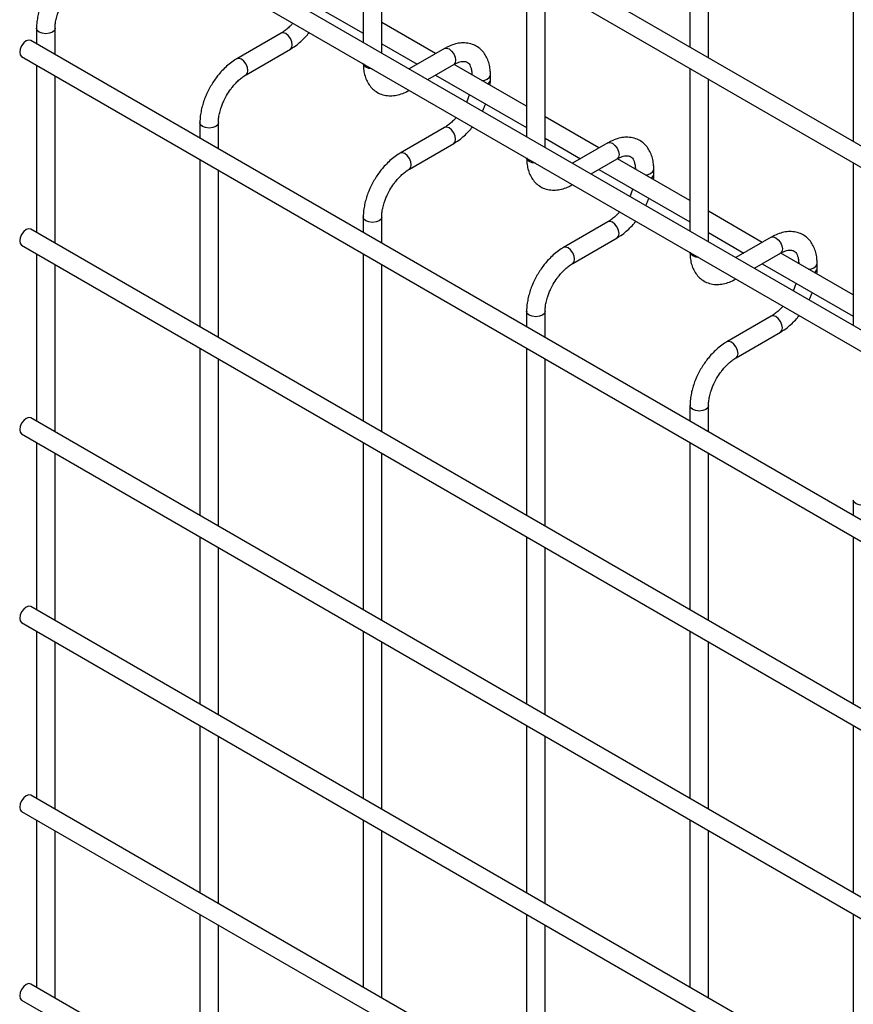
# Model space of a CAD drawing. Header units: inches. Extents: x 0.2 to 10.8, y 0.2 to 8.2.
# Tile 51 of 56: x 7.787 to 8.088, y 7.501 to 7.857. Entities that reach past the tile are written whole.
import ezdxf

# ---------------------------------------------------------------- set-up
doc = ezdxf.new("R2010")
doc.units = ezdxf.units.IN
doc.header["$MEASUREMENT"] = 0

msp = doc.modelspace()

# ---------------------------------------------------------------- linework, layer by layer
for p, q in [((10.55818905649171, 6.386618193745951), (7.791339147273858, 7.983886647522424)), ((7.788006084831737, 7.978112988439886), (10.55485599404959, 6.380844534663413)), ((7.788006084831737, 7.911769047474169), (10.55485599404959, 6.314500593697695)), ((7.911261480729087, 7.906959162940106), (7.911261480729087, 7.848313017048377)), ((8.029112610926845, 7.908671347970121), (8.029112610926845, 7.846622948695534)), ((7.917928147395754, 7.844464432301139), (7.917928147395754, 7.903110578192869)), ((8.035779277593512, 7.842774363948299), (8.035779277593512, 7.904822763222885)), ((10.48625378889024, 6.361801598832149), (7.858847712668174, 7.878570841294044)), ((8.088038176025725, 7.874654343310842), (8.088038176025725, 7.812605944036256)), ((7.970187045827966, 7.872942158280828), (7.970187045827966, 7.814296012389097)), ((7.878435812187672, 7.870573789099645), (7.911261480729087, 7.851623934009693)), ((7.976853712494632, 7.810447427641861), (7.976853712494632, 7.86909357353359)), ((7.79341035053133, 7.853381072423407), (7.79341035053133, 7.84781118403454)), ((7.800077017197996, 7.843962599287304), (7.800077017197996, 7.853381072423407)), ((7.937361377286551, 7.844254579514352), (7.917928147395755, 7.855473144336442)), ((7.881638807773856, 7.851643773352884), (7.865640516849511, 7.842408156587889)), ((10.55818905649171, 6.251738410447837), (7.791339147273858, 7.849006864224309)), ((7.917928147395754, 7.847775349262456), (7.930694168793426, 7.840405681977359)), ((7.940564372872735, 7.846103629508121), (7.927826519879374, 7.8387502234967)), ((7.788006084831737, 7.843233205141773), (10.55485599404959, 6.245964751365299)), ((7.86897357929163, 7.836634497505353), (7.884971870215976, 7.845870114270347)), ((7.793410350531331, 7.840113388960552), (7.79341035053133, 7.779766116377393)), ((7.934493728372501, 7.834901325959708), (7.943897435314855, 7.840329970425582)), ((7.970187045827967, 7.825304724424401), (7.944045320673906, 7.840396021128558)), ((7.800077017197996, 7.775917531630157), (7.800077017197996, 7.836264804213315)), ((7.937361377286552, 7.836556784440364), (7.970187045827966, 7.817606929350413)), ((7.957143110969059, 7.834795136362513), (7.957143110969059, 7.83653028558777)), ((8.029112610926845, 7.838925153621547), (8.029112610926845, 7.780279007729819)), ((8.035779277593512, 7.776430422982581), (8.035779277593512, 7.83507656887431)), ((7.996286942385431, 7.810237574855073), (7.976853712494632, 7.821456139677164)), ((7.852335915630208, 7.819364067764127), (7.852335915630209, 7.813794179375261)), ((7.859002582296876, 7.809945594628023), (7.859002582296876, 7.819364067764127)), ((7.940564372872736, 7.817626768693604), (7.92456608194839, 7.808391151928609)), ((7.927899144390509, 7.802617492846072), (7.943897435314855, 7.811853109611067)), ((7.976853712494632, 7.813758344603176), (7.989619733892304, 7.806388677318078)), ((7.999489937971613, 7.812086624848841), (7.986752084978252, 7.804733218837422)), ((7.852335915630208, 7.806096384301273), (7.852335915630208, 7.745749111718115)), ((7.993419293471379, 7.800884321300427), (8.002823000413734, 7.806312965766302)), ((8.029112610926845, 7.791287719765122), (8.002970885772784, 7.806379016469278)), ((8.088038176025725, 7.804908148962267), (8.088038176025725, 7.746262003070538)), ((7.859002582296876, 7.741900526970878), (7.859002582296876, 7.802247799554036)), ((7.996286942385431, 7.802539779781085), (8.029112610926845, 7.783589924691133)), ((8.016068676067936, 7.800778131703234), (8.016068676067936, 7.802513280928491)), ((8.05521250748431, 7.776220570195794), (8.035779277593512, 7.787439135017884)), ((7.911261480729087, 7.785347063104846), (7.911261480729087, 7.779777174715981)), ((7.917928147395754, 7.775928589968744), (7.917928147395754, 7.785347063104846)), ((7.999489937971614, 7.783609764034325), (7.983491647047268, 7.77437414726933)), ((10.55818905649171, 6.183693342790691), (7.791339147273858, 7.780961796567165)), ((8.035779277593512, 7.779741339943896), (8.048545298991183, 7.772371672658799)), ((7.788006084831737, 7.775188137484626), (10.55485599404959, 6.177919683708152)), ((7.986824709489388, 7.768600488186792), (8.002823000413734, 7.777836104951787)), ((8.058415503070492, 7.77806962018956), (8.045677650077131, 7.770716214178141)), ((7.79341035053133, 7.772068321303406), (7.79341035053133, 7.711721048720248)), ((7.911261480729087, 7.772079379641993), (7.911261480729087, 7.711732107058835)), ((8.052344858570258, 7.766867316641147), (8.061748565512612, 7.772295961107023)), ((8.088038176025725, 7.757270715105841), (8.061896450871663, 7.772362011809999)), ((7.800077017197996, 7.707872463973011), (7.800077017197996, 7.768219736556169)), ((7.917928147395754, 7.707883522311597), (7.917928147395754, 7.768230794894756)), ((8.05521250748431, 7.768522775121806), (8.088038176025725, 7.749572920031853)), ((8.074994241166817, 7.766761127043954), (8.074994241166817, 7.768496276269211)), ((7.970187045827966, 7.751330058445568), (7.970187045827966, 7.745760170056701)), ((7.976853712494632, 7.741911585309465), (7.976853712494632, 7.751330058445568)), ((8.058415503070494, 7.749592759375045), (8.042417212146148, 7.74035714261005)), ((8.045750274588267, 7.734583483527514), (8.061748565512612, 7.743819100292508)), ((7.852335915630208, 7.738051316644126), (7.852335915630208, 7.677704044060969)), ((7.970187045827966, 7.738062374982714), (7.970187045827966, 7.677715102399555)), ((7.859002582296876, 7.673855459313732), (7.859002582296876, 7.734202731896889)), ((7.976853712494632, 7.673866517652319), (7.976853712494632, 7.734213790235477)), ((8.029112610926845, 7.717313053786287), (8.029112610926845, 7.711743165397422)), ((8.035779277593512, 7.707894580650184), (8.035779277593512, 7.717313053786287)), ((10.55818905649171, 6.115648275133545), (7.791339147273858, 7.712916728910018)), ((7.788006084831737, 7.707143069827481), (10.55485599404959, 6.109874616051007)), ((7.79341035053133, 7.70402325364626), (7.79341035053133, 7.643675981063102)), ((7.911261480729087, 7.704034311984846), (7.911261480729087, 7.643687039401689)), ((8.029112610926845, 7.704045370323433), (8.029112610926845, 7.643698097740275)), ((7.800077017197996, 7.639827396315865), (7.800077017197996, 7.700174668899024)), ((7.917928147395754, 7.639838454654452), (7.917928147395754, 7.70018572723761)), ((8.035779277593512, 7.639849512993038), (8.035779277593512, 7.700196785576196)), ((8.088038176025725, 7.683296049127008), (8.088038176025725, 7.677726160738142)), ((7.852335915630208, 7.670006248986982), (7.852335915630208, 7.609658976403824)), ((7.970187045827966, 7.670017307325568), (7.970187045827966, 7.609670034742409)), ((8.088038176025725, 7.670028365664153), (8.088038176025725, 7.609681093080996)), ((7.859002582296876, 7.605810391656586), (7.859002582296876, 7.666157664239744)), ((7.976853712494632, 7.605821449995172), (7.976853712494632, 7.66616872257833)), ((10.55818905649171, 6.0476032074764), (7.791339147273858, 7.644871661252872)), ((7.788006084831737, 7.639098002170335), (10.55485599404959, 6.041829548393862)), ((7.79341035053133, 7.635978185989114), (7.79341035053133, 7.575630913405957)), ((7.911261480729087, 7.635989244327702), (7.911261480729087, 7.575641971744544)), ((8.029112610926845, 7.636000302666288), (8.029112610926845, 7.57565303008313)), ((7.800077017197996, 7.57178232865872), (7.800077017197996, 7.632129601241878)), ((7.917928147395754, 7.571793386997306), (7.917928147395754, 7.632140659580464)), ((8.035779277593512, 7.571804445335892), (8.035779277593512, 7.63215171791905)), ((7.852335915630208, 7.601961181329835), (7.852335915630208, 7.541613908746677)), ((7.970187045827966, 7.601972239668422), (7.970187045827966, 7.541624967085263)), ((8.088038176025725, 7.601983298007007), (8.088038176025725, 7.54163602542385)), ((7.859002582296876, 7.53776532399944), (7.859002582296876, 7.598112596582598)), ((7.976853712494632, 7.537776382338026), (7.976853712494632, 7.598123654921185)), ((10.55818905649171, 5.979558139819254), (7.791339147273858, 7.576826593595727)), ((7.788006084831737, 7.571052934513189), (10.55485599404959, 5.973784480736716)), ((7.79341035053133, 7.567933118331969), (7.793410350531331, 7.507585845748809)), ((7.911261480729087, 7.567944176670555), (7.911261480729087, 7.507596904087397)), ((8.029112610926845, 7.567955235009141), (8.029112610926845, 7.507607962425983)), ((7.800077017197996, 7.503737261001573), (7.800077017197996, 7.564084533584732)), ((7.917928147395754, 7.50374831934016), (7.917928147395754, 7.564095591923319)), ((8.035779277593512, 7.503759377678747), (8.035779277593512, 7.564106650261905)), ((7.852335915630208, 7.53391611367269), (7.852335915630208, 7.473568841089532)), ((7.970187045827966, 7.533927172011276), (7.970187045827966, 7.473579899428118)), ((8.088038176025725, 7.533938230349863), (8.088038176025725, 7.473590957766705)), ((7.859002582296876, 7.469720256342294), (7.859002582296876, 7.530067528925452)), ((7.976853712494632, 7.469731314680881), (7.976853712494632, 7.530078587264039)), ((10.55818905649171, 5.911513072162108), (7.791339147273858, 7.508781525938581)), ((7.788006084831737, 7.503007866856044), (10.55485599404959, 5.90573941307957))]:
    msp.add_line(p, q)
at = {"flags": 128}
for points in [[(7.800076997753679, 7.853387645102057), (7.800077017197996, 7.853381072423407), (7.799823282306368, 7.852644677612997), (7.799100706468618, 7.852020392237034), (7.79801929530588, 7.851603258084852), (7.796743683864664, 7.851456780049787), (7.795468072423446, 7.851603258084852), (7.794386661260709, 7.852020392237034), (7.793664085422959, 7.852644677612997), (7.79341035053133, 7.853381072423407), (7.793410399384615, 7.853391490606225)], [(7.885662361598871, 7.847396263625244), (7.885482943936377, 7.848541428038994), (7.884972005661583, 7.849719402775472), (7.88420733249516, 7.850750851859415), (7.883305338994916, 7.8514787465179), (7.882403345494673, 7.851792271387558), (7.881638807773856, 7.851643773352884)], [(7.791339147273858, 7.849006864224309), (7.790574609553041, 7.849155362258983), (7.789672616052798, 7.848841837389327), (7.788770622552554, 7.848113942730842), (7.788005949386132, 7.847082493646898), (7.787495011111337, 7.845904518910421), (7.787315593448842, 7.844759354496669), (7.787495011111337, 7.843821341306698), (7.788005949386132, 7.843233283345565), (7.788006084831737, 7.843233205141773)], [(7.884971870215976, 7.845870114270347), (7.884972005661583, 7.845870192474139), (7.885482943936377, 7.846458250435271), (7.885662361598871, 7.847396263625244)], [(7.940564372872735, 7.84610362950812), (7.941328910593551, 7.846252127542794), (7.942230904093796, 7.845938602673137)], [(7.86730704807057, 7.842243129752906), (7.866405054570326, 7.842556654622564), (7.865640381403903, 7.842408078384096), (7.865630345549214, 7.842402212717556)], [(7.942230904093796, 7.845938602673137), (7.943132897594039, 7.845210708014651), (7.943897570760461, 7.844179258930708), (7.944408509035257, 7.843001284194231), (7.944587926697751, 7.84185611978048), (7.944408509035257, 7.840918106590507), (7.943897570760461, 7.840330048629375), (7.943897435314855, 7.840329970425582)], [(7.86896745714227, 7.836630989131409), (7.868973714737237, 7.836634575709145), (7.869484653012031, 7.837222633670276), (7.869664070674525, 7.838160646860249), (7.869484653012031, 7.839305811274), (7.868973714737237, 7.840483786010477), (7.868209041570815, 7.841515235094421), (7.86730704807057, 7.842243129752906)], [(7.912237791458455, 7.839341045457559), (7.911515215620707, 7.839965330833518), (7.911265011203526, 7.840613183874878)], [(7.914441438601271, 7.838779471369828), (7.913319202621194, 7.838923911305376), (7.912237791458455, 7.839341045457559)], [(7.859002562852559, 7.819370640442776), (7.859002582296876, 7.819364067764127), (7.858748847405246, 7.818627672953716), (7.858026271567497, 7.818003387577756), (7.856944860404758, 7.817586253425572), (7.855669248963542, 7.817439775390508), (7.854393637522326, 7.817586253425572), (7.853312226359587, 7.818003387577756), (7.852589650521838, 7.818627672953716), (7.852335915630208, 7.819364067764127), (7.852335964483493, 7.819374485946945)], [(7.944587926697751, 7.813379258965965), (7.944408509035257, 7.814524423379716), (7.943897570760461, 7.815702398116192), (7.943132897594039, 7.816733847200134), (7.942230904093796, 7.817461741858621), (7.941328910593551, 7.817775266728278), (7.940564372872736, 7.817626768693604)], [(7.943897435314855, 7.811853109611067), (7.943897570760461, 7.81185318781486), (7.944408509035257, 7.812441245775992), (7.944587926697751, 7.813379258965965)], [(7.999489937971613, 7.812086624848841), (8.00025447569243, 7.812235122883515), (8.001156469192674, 7.811921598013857)], [(8.001156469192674, 7.811921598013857), (8.002058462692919, 7.811193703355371), (8.002823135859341, 7.81016225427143), (8.003334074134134, 7.808984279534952), (8.003513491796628, 7.807839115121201), (8.003334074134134, 7.806901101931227), (8.002823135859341, 7.806313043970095), (8.002823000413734, 7.806312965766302)], [(7.92623261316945, 7.808226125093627), (7.925330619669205, 7.808539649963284), (7.924565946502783, 7.808391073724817), (7.924555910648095, 7.808385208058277)], [(7.927893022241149, 7.802613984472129), (7.927899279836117, 7.802617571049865), (7.928410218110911, 7.803205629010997), (7.928589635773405, 7.80414364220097), (7.928410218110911, 7.805288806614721), (7.927899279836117, 7.806466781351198), (7.927134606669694, 7.80749823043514), (7.92623261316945, 7.808226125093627)], [(7.971163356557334, 7.805324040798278), (7.970440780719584, 7.80594832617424), (7.970190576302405, 7.806596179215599)], [(7.97336700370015, 7.804762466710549), (7.972244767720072, 7.804906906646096), (7.971163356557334, 7.805324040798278)], [(7.917928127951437, 7.785353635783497), (7.917928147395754, 7.785347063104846), (7.917674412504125, 7.784610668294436), (7.916951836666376, 7.783986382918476), (7.915870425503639, 7.783569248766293), (7.914594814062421, 7.783422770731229), (7.913319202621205, 7.783569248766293), (7.912237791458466, 7.783986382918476), (7.911515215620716, 7.784610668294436), (7.911261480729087, 7.785347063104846), (7.911261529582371, 7.785357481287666)], [(8.003513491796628, 7.779362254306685), (8.003334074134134, 7.780507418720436), (8.002823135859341, 7.781685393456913), (8.002058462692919, 7.782716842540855), (8.001156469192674, 7.783444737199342), (8.00025447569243, 7.783758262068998), (7.999489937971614, 7.783609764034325)], [(7.791339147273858, 7.780961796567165), (7.790574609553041, 7.781110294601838), (7.789672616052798, 7.780796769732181), (7.788770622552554, 7.780068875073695), (7.788005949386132, 7.779037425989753), (7.787495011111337, 7.777859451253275), (7.787315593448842, 7.776714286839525), (7.787495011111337, 7.775776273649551), (7.788005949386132, 7.77518821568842), (7.788006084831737, 7.775188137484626)], [(8.002823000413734, 7.777836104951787), (8.002823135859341, 7.777836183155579), (8.003334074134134, 7.778424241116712), (8.003513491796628, 7.779362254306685)], [(8.058415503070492, 7.77806962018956), (8.05918004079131, 7.778218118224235), (8.060082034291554, 7.777904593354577)], [(8.060082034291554, 7.777904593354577), (8.060984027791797, 7.777176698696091), (8.06174870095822, 7.776145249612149), (8.062259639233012, 7.774967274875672), (8.062439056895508, 7.773822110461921), (8.062259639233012, 7.772884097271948), (8.06174870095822, 7.772296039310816), (8.061748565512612, 7.772295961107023)], [(7.985158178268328, 7.774209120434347), (7.984256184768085, 7.774522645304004), (7.983491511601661, 7.774374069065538), (7.983481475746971, 7.774368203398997)], [(7.986818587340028, 7.768596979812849), (7.986824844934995, 7.768600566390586), (7.987335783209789, 7.769188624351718), (7.987515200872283, 7.77012663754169), (7.987335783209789, 7.771271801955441), (7.986824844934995, 7.772449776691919), (7.986060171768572, 7.773481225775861), (7.985158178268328, 7.774209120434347)], [(8.030088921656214, 7.771307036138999), (8.029366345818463, 7.77193132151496), (8.029116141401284, 7.772579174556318)], [(8.03229256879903, 7.770745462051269), (8.031170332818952, 7.770889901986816), (8.030088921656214, 7.771307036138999)], [(7.976853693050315, 7.751336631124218), (7.976853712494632, 7.751330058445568), (7.976599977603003, 7.750593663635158), (7.975877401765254, 7.749969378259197), (7.974795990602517, 7.749552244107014), (7.973520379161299, 7.749405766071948), (7.972244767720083, 7.749552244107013), (7.971163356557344, 7.749969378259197), (7.970440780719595, 7.750593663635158), (7.970187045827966, 7.751330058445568), (7.97018709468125, 7.751340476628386)], [(8.062439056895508, 7.745345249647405), (8.062259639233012, 7.746490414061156), (8.06174870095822, 7.747668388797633), (8.060984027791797, 7.748699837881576), (8.060082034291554, 7.749427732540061), (8.05918004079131, 7.74974125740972), (8.058415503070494, 7.749592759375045)], [(8.061748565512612, 7.743819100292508), (8.06174870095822, 7.743819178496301), (8.062259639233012, 7.744407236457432), (8.062439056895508, 7.745345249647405)], [(8.044083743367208, 7.740192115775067), (8.043181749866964, 7.740505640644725), (8.042417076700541, 7.740357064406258), (8.04240704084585, 7.740351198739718)], [(8.045744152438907, 7.734579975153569), (8.045750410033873, 7.734583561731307), (8.046261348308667, 7.735171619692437), (8.046440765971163, 7.73610963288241), (8.046261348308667, 7.737254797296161), (8.045750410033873, 7.738432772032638), (8.044985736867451, 7.739464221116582), (8.044083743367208, 7.740192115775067)], [(8.035779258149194, 7.717319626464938), (8.035779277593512, 7.717313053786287), (8.035525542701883, 7.716576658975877), (8.034802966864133, 7.715952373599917), (8.033721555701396, 7.715535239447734), (8.032445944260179, 7.71538876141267), (8.031170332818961, 7.715535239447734), (8.030088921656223, 7.715952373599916), (8.029366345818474, 7.716576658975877), (8.029112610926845, 7.717313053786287), (8.029112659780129, 7.717323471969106)], [(7.791339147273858, 7.712916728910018), (7.790574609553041, 7.713065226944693), (7.789672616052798, 7.712751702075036), (7.788770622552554, 7.712023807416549), (7.788005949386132, 7.710992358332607), (7.787495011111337, 7.70981438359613), (7.787315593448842, 7.708669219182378), (7.787495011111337, 7.707731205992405), (7.788005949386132, 7.707143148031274), (7.788006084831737, 7.707143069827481)], [(8.094704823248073, 7.683302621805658), (8.09470484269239, 7.683296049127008), (8.094451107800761, 7.682559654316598), (8.093728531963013, 7.681935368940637), (8.092647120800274, 7.681518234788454), (8.091371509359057, 7.68137175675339), (8.090095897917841, 7.681518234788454), (8.089014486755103, 7.681935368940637), (8.088291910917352, 7.682559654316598), (8.088038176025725, 7.683296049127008), (8.088038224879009, 7.683306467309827)], [(7.791339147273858, 7.644871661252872), (7.790574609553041, 7.645020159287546), (7.789672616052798, 7.644706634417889), (7.788770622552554, 7.643978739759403), (7.788005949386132, 7.642947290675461), (7.787495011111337, 7.641769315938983), (7.787315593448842, 7.640624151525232), (7.787495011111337, 7.63968613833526), (7.788005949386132, 7.639098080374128), (7.788006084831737, 7.639098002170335)], [(7.791339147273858, 7.576826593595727), (7.790574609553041, 7.576975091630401), (7.789672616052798, 7.576661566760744), (7.788770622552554, 7.575933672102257), (7.788005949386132, 7.574902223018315), (7.787495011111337, 7.573724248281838), (7.787315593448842, 7.572579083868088), (7.787495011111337, 7.571641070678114), (7.788005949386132, 7.571053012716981), (7.788006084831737, 7.571052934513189)], [(7.791339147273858, 7.508781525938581), (7.790574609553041, 7.508930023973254), (7.789672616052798, 7.508616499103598), (7.788770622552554, 7.507888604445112), (7.788005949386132, 7.506857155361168), (7.787495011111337, 7.505679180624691), (7.787315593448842, 7.504534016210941), (7.787495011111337, 7.503596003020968), (7.788005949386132, 7.503007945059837), (7.788006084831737, 7.503007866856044)]]:
    msp.add_lwpolyline(points, dxfattribs=at)
for centre, radius, start, end in [((7.954435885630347, 7.837449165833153), 0.002861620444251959, 262.5577159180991, 341.0910916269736), ((7.95530300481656, 7.835084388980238), 0.001864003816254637, 296.5233647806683, 350.8092523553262), ((8.013361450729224, 7.803432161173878), 0.002861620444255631, 262.557715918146, 341.0910916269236), ((8.01422856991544, 7.801067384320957), 0.001864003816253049, 296.5233647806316, 350.8092523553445), ((8.072287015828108, 7.769415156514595), 0.002861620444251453, 262.5577159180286, 341.0910916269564), ((8.07315413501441, 7.76705037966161), 0.001864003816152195, 296.5233647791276, 350.8092523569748)]:
    msp.add_arc(centre, radius, start, end)
for points, knots in [([(7.797264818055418, 7.866516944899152), (7.796753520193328, 7.865571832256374), (7.796033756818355, 7.864241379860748), (7.795179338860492, 7.862207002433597), (7.794552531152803, 7.860460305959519), (7.793978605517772, 7.858385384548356), (7.793589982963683, 7.856251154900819), (7.793399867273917, 7.854560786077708), (7.793430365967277, 7.853628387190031), (7.793438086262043, 7.853392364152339)], [0, 0, 0, 0, 0.2211396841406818, 0.3113023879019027, 0.4598978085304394, 0.6125921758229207, 0.7749994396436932, 0.9430444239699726, 1, 1, 1, 1]), ([(7.800086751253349, 7.853388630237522), (7.80009884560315, 7.853876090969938), (7.800124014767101, 7.85489052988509), (7.800419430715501, 7.856619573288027), (7.80086373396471, 7.85829397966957), (7.801413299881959, 7.859842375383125), (7.802086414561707, 7.861436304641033), (7.802687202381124, 7.862539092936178), (7.803038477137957, 7.863183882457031)], [0, 0, 0, 0, 0.1693229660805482, 0.3523726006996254, 0.5340519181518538, 0.6675763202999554, 0.8056351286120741, 1, 1, 1, 1]), ([(7.885880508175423, 7.8552673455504), (7.885737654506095, 7.855098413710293), (7.885226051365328, 7.854493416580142), (7.88427019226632, 7.853570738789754), (7.883044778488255, 7.852555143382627), (7.882143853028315, 7.851912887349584), (7.881694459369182, 7.851683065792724), (7.881642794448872, 7.851656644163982)], [0, 0, 0, 0, 0.1063778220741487, 0.3809718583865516, 0.6689869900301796, 0.9619448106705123, 1, 1, 1, 1]), ([(7.884966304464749, 7.845911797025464), (7.885269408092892, 7.846076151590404), (7.88625267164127, 7.846609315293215), (7.887805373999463, 7.847802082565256), (7.889547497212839, 7.849374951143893), (7.890843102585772, 7.850750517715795), (7.891526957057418, 7.851612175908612), (7.891742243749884, 7.851883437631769)], [0, 0, 0, 0, 0.1233199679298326, 0.4000480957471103, 0.6572510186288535, 0.8920979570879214, 1, 1, 1, 1]), ([(7.957115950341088, 7.836519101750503), (7.957115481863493, 7.837011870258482), (7.957114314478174, 7.838239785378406), (7.956812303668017, 7.840091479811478), (7.956224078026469, 7.842056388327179), (7.955317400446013, 7.84385539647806), (7.954086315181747, 7.845440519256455), (7.952511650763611, 7.846747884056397), (7.950580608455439, 7.847699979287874), (7.94843227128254, 7.848160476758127), (7.946190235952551, 7.848132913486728), (7.943980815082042, 7.84765905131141), (7.942089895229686, 7.846961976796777), (7.940971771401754, 7.846299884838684), (7.940570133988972, 7.846062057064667)], [0, 0, 0, 0, 0.05559168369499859, 0.1385272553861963, 0.2224467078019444, 0.3069801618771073, 0.3922177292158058, 0.4792619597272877, 0.5705133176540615, 0.6695129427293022, 0.7607255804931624, 0.8540505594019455, 0.9475740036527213, 1, 1, 1, 1]), ([(7.865646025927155, 7.842367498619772), (7.865367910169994, 7.842218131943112), (7.864406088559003, 7.841701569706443), (7.862868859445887, 7.840525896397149), (7.861103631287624, 7.83895287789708), (7.859645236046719, 7.837387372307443), (7.858384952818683, 7.835833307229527), (7.857250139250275, 7.834258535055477), (7.856547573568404, 7.833092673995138), (7.856190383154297, 7.832499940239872)], [0, 0, 0, 0, 0.07605377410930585, 0.263020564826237, 0.4373520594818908, 0.5977862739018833, 0.719603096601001, 0.8574438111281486, 1, 1, 1, 1]), ([(7.911289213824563, 7.840713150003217), (7.911289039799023, 7.840228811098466), (7.911288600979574, 7.839007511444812), (7.911586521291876, 7.837159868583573), (7.912170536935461, 7.835188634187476), (7.913072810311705, 7.833382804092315), (7.914298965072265, 7.831789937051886), (7.915868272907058, 7.830473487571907), (7.917793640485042, 7.829510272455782), (7.919938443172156, 7.829036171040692), (7.922180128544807, 7.829049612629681), (7.924393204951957, 7.82950961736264), (7.926315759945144, 7.830209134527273), (7.927464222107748, 7.830883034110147), (7.927893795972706, 7.831135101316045)], [0, 0, 0, 0, 0.05439947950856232, 0.1371726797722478, 0.2209318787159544, 0.3053076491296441, 0.3903761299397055, 0.477208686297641, 0.5681630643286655, 0.6667502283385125, 0.7577184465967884, 0.8508236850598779, 0.9442016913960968, 1, 1, 1, 1]), ([(7.943894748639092, 7.840317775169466), (7.944249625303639, 7.840512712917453), (7.945015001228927, 7.840933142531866), (7.946084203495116, 7.841296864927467), (7.947072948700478, 7.841478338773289), (7.947901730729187, 7.841457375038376), (7.948595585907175, 7.841262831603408), (7.949135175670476, 7.840913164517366), (7.949662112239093, 7.840268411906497), (7.950097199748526, 7.83936201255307), (7.950377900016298, 7.838129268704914), (7.950507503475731, 7.83715342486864), (7.950472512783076, 7.836559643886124), (7.95047057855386, 7.836526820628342)], [0, 0, 0, 0, 0.07634054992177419, 0.1646465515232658, 0.2544890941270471, 0.3484721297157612, 0.4535719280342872, 0.5896971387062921, 0.6956807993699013, 0.7966430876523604, 0.8959258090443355, 0.9942469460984, 1, 1, 1, 1]), ([(7.861964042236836, 7.829166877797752), (7.862426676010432, 7.829917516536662), (7.863077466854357, 7.830973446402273), (7.864165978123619, 7.83239194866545), (7.865128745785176, 7.833512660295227), (7.866311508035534, 7.83468969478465), (7.867544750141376, 7.835704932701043), (7.86845426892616, 7.836356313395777), (7.868911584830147, 7.836590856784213), (7.86896906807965, 7.836620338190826)], [0, 0, 0, 0, 0.2331861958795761, 0.3280249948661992, 0.483331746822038, 0.6413519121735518, 0.8071190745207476, 0.9757554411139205, 0.9999999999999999, 0.9999999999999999, 0.9999999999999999, 0.9999999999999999]), ([(7.856190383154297, 7.832499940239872), (7.855679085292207, 7.831554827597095), (7.854959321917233, 7.830224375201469), (7.854104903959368, 7.828189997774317), (7.85347809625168, 7.826443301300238), (7.852904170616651, 7.824368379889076), (7.852515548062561, 7.822234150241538), (7.852325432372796, 7.820543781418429), (7.852355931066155, 7.819611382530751), (7.852363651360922, 7.81937535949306)], [0, 0, 0, 0, 0.2211396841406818, 0.3113023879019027, 0.4598978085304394, 0.6125921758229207, 0.7749994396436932, 0.9430444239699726, 1, 1, 1, 1]), ([(7.957024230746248, 7.832903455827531), (7.957073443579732, 7.83330794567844), (7.957151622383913, 7.833950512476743), (7.957125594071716, 7.834558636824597), (7.957115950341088, 7.834783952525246)], [0, 0, 0, 0, 0.6294907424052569, 1, 1, 1, 1]), ([(7.859012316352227, 7.819371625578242), (7.859024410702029, 7.819859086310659), (7.859049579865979, 7.820873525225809), (7.859344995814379, 7.822602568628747), (7.859789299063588, 7.82427697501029), (7.860338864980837, 7.825825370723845), (7.861011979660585, 7.827419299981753), (7.86161276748, 7.828522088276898), (7.861964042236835, 7.829166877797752)], [0, 0, 0, 0, 0.1693229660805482, 0.3523726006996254, 0.5340519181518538, 0.6675763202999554, 0.8056351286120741, 1, 1, 1, 1]), ([(7.949542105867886, 7.829524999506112), (7.949405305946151, 7.829131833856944), (7.949104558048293, 7.828267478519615), (7.948738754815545, 7.827359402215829), (7.948480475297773, 7.826867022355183), (7.948464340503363, 7.826836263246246)], [0, 0, 0, 0, 0.4389224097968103, 0.9649493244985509, 1, 1, 1, 1]), ([(7.954223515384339, 7.823511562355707), (7.954408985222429, 7.823862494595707), (7.954798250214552, 7.824599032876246), (7.955174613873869, 7.825486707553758), (7.955360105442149, 7.826014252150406), (7.955404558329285, 7.82614067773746)], [0, 0, 0, 0, 0.4089764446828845, 0.8583617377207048, 1, 1, 1, 1]), ([(7.944806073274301, 7.821250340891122), (7.944663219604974, 7.821081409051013), (7.944151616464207, 7.820476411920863), (7.943195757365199, 7.819553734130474), (7.941970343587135, 7.818538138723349), (7.941069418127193, 7.817895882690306), (7.940620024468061, 7.817666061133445), (7.940568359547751, 7.817639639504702)], [0, 0, 0, 0, 0.1063778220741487, 0.3809718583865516, 0.6689869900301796, 0.9619448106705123, 1, 1, 1, 1]), ([(7.943891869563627, 7.811894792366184), (7.944194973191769, 7.812059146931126), (7.945178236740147, 7.812592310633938), (7.946730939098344, 7.813785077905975), (7.948473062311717, 7.815357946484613), (7.949768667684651, 7.816733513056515), (7.950452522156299, 7.817595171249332), (7.950667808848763, 7.817866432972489)], [0, 0, 0, 0, 0.1233199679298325, 0.4000480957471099, 0.6572510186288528, 0.8920979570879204, 1, 1, 1, 1]), ([(8.016041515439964, 7.802502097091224), (8.016041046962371, 7.802994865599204), (8.01603987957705, 7.804222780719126), (8.015737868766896, 7.806074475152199), (8.015149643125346, 7.808039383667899), (8.014242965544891, 7.809838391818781), (8.013011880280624, 7.811423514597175), (8.01143721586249, 7.812730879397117), (8.009506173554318, 7.813682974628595), (8.007357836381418, 7.814143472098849), (8.00511580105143, 7.814115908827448), (8.002906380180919, 7.81364204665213), (8.001015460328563, 7.812944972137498), (7.999897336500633, 7.812282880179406), (7.99949569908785, 7.812045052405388)], [0, 0, 0, 0, 0.05559168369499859, 0.1385272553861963, 0.2224467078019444, 0.3069801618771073, 0.3922177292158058, 0.4792619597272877, 0.5705133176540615, 0.6695129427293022, 0.7607255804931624, 0.8540505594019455, 0.9475740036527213, 1, 1, 1, 1]), ([(7.924571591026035, 7.808350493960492), (7.924293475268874, 7.808201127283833), (7.923331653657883, 7.807684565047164), (7.921794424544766, 7.806508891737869), (7.920029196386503, 7.8049358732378), (7.918570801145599, 7.803370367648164), (7.917310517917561, 7.801816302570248), (7.916175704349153, 7.800241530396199), (7.915473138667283, 7.799075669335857), (7.915115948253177, 7.798482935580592)], [0, 0, 0, 0, 0.07605377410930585, 0.263020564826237, 0.4373520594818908, 0.5977862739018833, 0.719603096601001, 0.8574438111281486, 1, 1, 1, 1]), ([(8.00282031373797, 7.806300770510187), (8.003175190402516, 7.806495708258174), (8.003940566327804, 7.806916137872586), (8.005009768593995, 7.807279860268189), (8.005998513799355, 7.807461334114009), (8.006827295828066, 7.807440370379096), (8.007521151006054, 7.807245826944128), (8.008060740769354, 7.806896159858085), (8.008587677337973, 7.806251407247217), (8.009022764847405, 7.80534500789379), (8.009303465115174, 7.804112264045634), (8.009433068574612, 7.803136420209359), (8.009398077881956, 7.802542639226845), (8.009396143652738, 7.802509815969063)], [0, 0, 0, 0, 0.07634054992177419, 0.1646465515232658, 0.2544890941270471, 0.3484721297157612, 0.4535719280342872, 0.5896971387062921, 0.6956807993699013, 0.7966430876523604, 0.8959258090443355, 0.9942469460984, 1, 1, 1, 1]), ([(7.970214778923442, 7.806696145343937), (7.970214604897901, 7.806211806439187), (7.970214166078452, 7.804990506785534), (7.970512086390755, 7.803142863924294), (7.971096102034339, 7.801171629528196), (7.971998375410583, 7.799365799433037), (7.973224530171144, 7.797772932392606), (7.974793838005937, 7.796456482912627), (7.97671920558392, 7.795493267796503), (7.978864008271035, 7.795019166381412), (7.981105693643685, 7.795032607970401), (7.983318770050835, 7.795492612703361), (7.985241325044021, 7.796192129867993), (7.986389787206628, 7.796866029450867), (7.986819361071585, 7.797118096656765)], [0, 0, 0, 0, 0.05439947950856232, 0.1371726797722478, 0.2209318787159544, 0.3053076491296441, 0.3903761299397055, 0.477208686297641, 0.5681630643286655, 0.6667502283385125, 0.7577184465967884, 0.8508236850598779, 0.9442016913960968, 1, 1, 1, 1]), ([(7.920889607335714, 7.795149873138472), (7.921352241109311, 7.795900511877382), (7.922003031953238, 7.796956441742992), (7.923091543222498, 7.79837494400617), (7.924054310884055, 7.799495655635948), (7.925237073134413, 7.800672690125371), (7.926470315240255, 7.801687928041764), (7.927379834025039, 7.802339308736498), (7.927837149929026, 7.802573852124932), (7.927894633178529, 7.802603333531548)], [0, 0, 0, 0, 0.2331861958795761, 0.3280249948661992, 0.483331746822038, 0.6413519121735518, 0.8071190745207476, 0.9757554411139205, 0.9999999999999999, 0.9999999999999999, 0.9999999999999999, 0.9999999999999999]), ([(8.015949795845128, 7.798886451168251), (8.01599900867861, 7.79929094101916), (8.016077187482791, 7.799933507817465), (8.016051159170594, 7.800541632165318), (8.016041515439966, 7.800766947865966)], [0, 0, 0, 0, 0.6294907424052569, 1, 1, 1, 1]), ([(7.915115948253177, 7.798482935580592), (7.914604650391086, 7.797537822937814), (7.913884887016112, 7.79620737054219), (7.913030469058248, 7.794172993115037), (7.91240366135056, 7.792426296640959), (7.911829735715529, 7.790351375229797), (7.911441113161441, 7.788217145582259), (7.911250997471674, 7.78652677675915), (7.911281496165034, 7.785594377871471), (7.911289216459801, 7.78535835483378)], [0, 0, 0, 0, 0.2211396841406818, 0.3113023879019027, 0.4598978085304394, 0.6125921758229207, 0.7749994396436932, 0.9430444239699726, 1, 1, 1, 1]), ([(7.917937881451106, 7.785354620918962), (7.917949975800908, 7.78584208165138), (7.917975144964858, 7.786856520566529), (7.918270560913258, 7.788585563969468), (7.918714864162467, 7.790259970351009), (7.919264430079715, 7.791808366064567), (7.919937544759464, 7.793402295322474), (7.920538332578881, 7.79450508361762), (7.920889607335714, 7.795149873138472)], [0, 0, 0, 0, 0.1693229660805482, 0.3523726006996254, 0.5340519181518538, 0.6675763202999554, 0.8056351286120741, 1, 1, 1, 1]), ([(8.008467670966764, 7.795507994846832), (8.008330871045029, 7.795114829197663), (8.008030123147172, 7.794250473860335), (8.007664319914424, 7.793342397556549), (8.007406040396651, 7.792850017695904), (8.00738990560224, 7.792819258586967)], [0, 0, 0, 0, 0.4389224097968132, 0.9649493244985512, 1, 1, 1, 1]), ([(8.013149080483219, 7.789494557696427), (8.013334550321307, 7.789845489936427), (8.01372381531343, 7.790582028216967), (8.014100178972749, 7.791469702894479), (8.014285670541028, 7.791997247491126), (8.014330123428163, 7.792123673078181)], [0, 0, 0, 0, 0.4089764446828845, 0.8583617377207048, 1, 1, 1, 1]), ([(8.00373163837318, 7.787233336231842), (8.003588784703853, 7.787064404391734), (8.003077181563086, 7.786459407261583), (8.00212132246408, 7.785536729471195), (8.000895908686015, 7.784521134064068), (7.999994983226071, 7.783878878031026), (7.99954558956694, 7.783649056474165), (7.999493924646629, 7.783622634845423)], [0, 0, 0, 0, 0.1063778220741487, 0.3809718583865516, 0.6689869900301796, 0.9619448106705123, 1, 1, 1, 1]), ([(8.002817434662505, 7.777877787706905), (8.003120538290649, 7.778042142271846), (8.004103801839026, 7.778575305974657), (8.005656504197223, 7.779768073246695), (8.007398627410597, 7.781340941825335), (8.00869423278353, 7.782716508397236), (8.009378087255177, 7.783578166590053), (8.009593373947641, 7.78384942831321)], [0, 0, 0, 0, 0.1233199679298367, 0.4000480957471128, 0.6572510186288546, 0.892097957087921, 1, 1, 1, 1]), ([(8.074967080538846, 7.768485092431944), (8.074966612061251, 7.768977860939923), (8.074965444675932, 7.770205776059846), (8.074663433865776, 7.772057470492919), (8.074075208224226, 7.77402237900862), (8.073168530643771, 7.775821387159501), (8.071937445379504, 7.777406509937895), (8.070362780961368, 7.778713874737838), (8.068431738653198, 7.779665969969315), (8.066283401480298, 7.780126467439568), (8.06404136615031, 7.780098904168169), (8.061831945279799, 7.779625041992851), (8.059941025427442, 7.778927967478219), (8.058822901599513, 7.778265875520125), (8.05842126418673, 7.778028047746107)], [0, 0, 0, 0, 0.05559168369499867, 0.1385272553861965, 0.2224467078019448, 0.3069801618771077, 0.3922177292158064, 0.4792619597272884, 0.5705133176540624, 0.6695129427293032, 0.7607255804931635, 0.8540505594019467, 0.9475740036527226, 0.9999999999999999, 0.9999999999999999, 0.9999999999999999, 0.9999999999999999]), ([(7.983497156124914, 7.774333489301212), (7.983219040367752, 7.774184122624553), (7.982257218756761, 7.773667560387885), (7.980719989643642, 7.772491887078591), (7.978954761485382, 7.77091886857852), (7.977496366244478, 7.769353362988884), (7.976236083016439, 7.767799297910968), (7.975101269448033, 7.766224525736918), (7.974398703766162, 7.765058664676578), (7.974041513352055, 7.764465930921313)], [0, 0, 0, 0, 0.07605377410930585, 0.263020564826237, 0.4373520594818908, 0.5977862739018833, 0.719603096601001, 0.8574438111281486, 1, 1, 1, 1]), ([(8.029140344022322, 7.772679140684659), (8.029140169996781, 7.772194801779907), (8.029139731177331, 7.770973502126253), (8.029437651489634, 7.769125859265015), (8.03002166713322, 7.767154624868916), (8.030923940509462, 7.765348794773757), (8.032150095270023, 7.763755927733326), (8.033719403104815, 7.762439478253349), (8.035644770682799, 7.761476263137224), (8.037789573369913, 7.761002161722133), (8.040031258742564, 7.761015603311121), (8.042244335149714, 7.761475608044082), (8.0441668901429, 7.762175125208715), (8.045315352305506, 7.762849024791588), (8.045744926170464, 7.763101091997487)], [0, 0, 0, 0, 0.05439947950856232, 0.1371726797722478, 0.2209318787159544, 0.3053076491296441, 0.3903761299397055, 0.477208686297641, 0.5681630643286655, 0.6667502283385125, 0.7577184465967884, 0.8508236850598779, 0.9442016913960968, 1, 1, 1, 1]), ([(8.06174587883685, 7.772283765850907), (8.062100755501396, 7.772478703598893), (8.062866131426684, 7.772899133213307), (8.063935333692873, 7.773262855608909), (8.064924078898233, 7.77344432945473), (8.065752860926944, 7.773423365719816), (8.066446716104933, 7.773228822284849), (8.066986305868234, 7.772879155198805), (8.067513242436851, 7.772234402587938), (8.067948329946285, 7.771328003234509), (8.068229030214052, 7.770095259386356), (8.068358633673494, 7.769119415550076), (8.068323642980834, 7.768525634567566), (8.068321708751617, 7.768492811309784)], [0, 0, 0, 0, 0.07634054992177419, 0.1646465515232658, 0.2544890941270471, 0.3484721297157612, 0.4535719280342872, 0.5896971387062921, 0.6956807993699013, 0.7966430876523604, 0.8959258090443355, 0.9942469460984, 1, 1, 1, 1]), ([(7.979815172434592, 7.761132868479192), (7.980277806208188, 7.761883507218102), (7.980928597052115, 7.762939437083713), (7.982017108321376, 7.764357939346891), (7.982979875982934, 7.765478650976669), (7.984162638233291, 7.766655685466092), (7.985395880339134, 7.767670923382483), (7.986305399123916, 7.768322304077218), (7.986762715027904, 7.768556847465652), (7.986820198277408, 7.768586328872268)], [0, 0, 0, 0, 0.2331861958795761, 0.3280249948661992, 0.483331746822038, 0.6413519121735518, 0.8071190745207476, 0.9757554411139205, 0.9999999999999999, 0.9999999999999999, 0.9999999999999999, 0.9999999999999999]), ([(7.974041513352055, 7.764465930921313), (7.973530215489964, 7.763520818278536), (7.97281045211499, 7.76219036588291), (7.971956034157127, 7.760155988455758), (7.971329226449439, 7.75840929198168), (7.970755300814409, 7.756334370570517), (7.97036667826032, 7.754200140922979), (7.970176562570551, 7.752509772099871), (7.970207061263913, 7.751577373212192), (7.970214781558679, 7.7513413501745)], [0, 0, 0, 0, 0.2211396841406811, 0.3113023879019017, 0.4598978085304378, 0.6125921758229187, 0.7749994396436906, 0.9430444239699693, 1, 1, 1, 1]), ([(8.074875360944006, 7.764869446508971), (8.07492457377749, 7.76527393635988), (8.075002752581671, 7.765916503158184), (8.074976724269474, 7.766524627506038), (8.074967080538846, 7.766749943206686)], [0, 0, 0, 0, 0.6294907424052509, 1, 1, 1, 1]), ([(7.976863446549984, 7.751337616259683), (7.976875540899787, 7.751825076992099), (7.976900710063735, 7.752839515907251), (7.977196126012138, 7.754568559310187), (7.977640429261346, 7.756242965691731), (7.978189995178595, 7.757791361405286), (7.978863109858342, 7.759385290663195), (7.979463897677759, 7.76048807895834), (7.979815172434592, 7.761132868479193)], [0, 0, 0, 0, 0.1693229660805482, 0.3523726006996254, 0.5340519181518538, 0.6675763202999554, 0.8056351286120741, 1, 1, 1, 1]), ([(8.067393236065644, 7.761490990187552), (8.067256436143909, 7.761097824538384), (8.06695568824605, 7.760233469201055), (8.066589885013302, 7.759325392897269), (8.066331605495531, 7.758833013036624), (8.06631547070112, 7.758802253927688)], [0, 0, 0, 0, 0.4389224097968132, 0.9649493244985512, 1, 1, 1, 1]), ([(8.072074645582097, 7.755477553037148), (8.072260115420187, 7.755828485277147), (8.07264938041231, 7.756565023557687), (8.073025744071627, 7.757452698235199), (8.073211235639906, 7.757980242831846), (8.073255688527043, 7.7581066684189)], [0, 0, 0, 0, 0.4089764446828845, 0.8583617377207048, 1, 1, 1, 1]), ([(8.062657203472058, 7.753216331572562), (8.062514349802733, 7.753047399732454), (8.062002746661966, 7.752442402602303), (8.061046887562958, 7.751519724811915), (8.059821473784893, 7.750504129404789), (8.05892054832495, 7.749861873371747), (8.058471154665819, 7.749632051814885), (8.058419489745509, 7.749605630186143)], [0, 0, 0, 0, 0.1063778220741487, 0.3809718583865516, 0.6689869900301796, 0.9619448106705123, 1, 1, 1, 1]), ([(8.061742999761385, 7.743860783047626), (8.062046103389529, 7.744025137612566), (8.063029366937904, 7.744558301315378), (8.0645820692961, 7.745751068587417), (8.066324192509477, 7.747323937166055), (8.067619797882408, 7.748699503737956), (8.068303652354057, 7.749561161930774), (8.068518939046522, 7.74983242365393)], [0, 0, 0, 0, 0.1233199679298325, 0.4000480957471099, 0.6572510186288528, 0.8920979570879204, 1, 1, 1, 1]), ([(8.042422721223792, 7.740316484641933), (8.042144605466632, 7.740167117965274), (8.041182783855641, 7.739650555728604), (8.03964555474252, 7.738474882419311), (8.037880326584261, 7.73690186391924), (8.036421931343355, 7.735336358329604), (8.035161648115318, 7.733782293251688), (8.03402683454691, 7.732207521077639), (8.03332426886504, 7.731041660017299), (8.032967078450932, 7.730448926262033)], [0, 0, 0, 0, 0.07605377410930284, 0.2630205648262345, 0.4373520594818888, 0.597786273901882, 0.7196030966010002, 0.8574438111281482, 1, 1, 1, 1]), ([(8.038740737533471, 7.727115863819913), (8.039203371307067, 7.727866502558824), (8.039854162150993, 7.728922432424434), (8.040942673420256, 7.730340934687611), (8.041905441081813, 7.731461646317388), (8.04308820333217, 7.732638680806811), (8.044321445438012, 7.733653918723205), (8.045230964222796, 7.734305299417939), (8.045688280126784, 7.734539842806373), (8.045745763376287, 7.734569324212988)], [0, 0, 0, 0, 0.2331861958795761, 0.3280249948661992, 0.483331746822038, 0.6413519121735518, 0.8071190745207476, 0.9757554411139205, 0.9999999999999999, 0.9999999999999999, 0.9999999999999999, 0.9999999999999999]), ([(8.032967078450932, 7.730448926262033), (8.032455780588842, 7.729503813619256), (8.03173601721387, 7.728173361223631), (8.030881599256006, 7.726138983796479), (8.030254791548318, 7.7243922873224), (8.029680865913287, 7.722317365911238), (8.0292922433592, 7.720183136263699), (8.029102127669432, 7.718492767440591), (8.029132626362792, 7.717560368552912), (8.029140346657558, 7.717324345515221)], [0, 0, 0, 0, 0.2211396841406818, 0.3113023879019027, 0.4598978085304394, 0.6125921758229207, 0.7749994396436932, 0.9430444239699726, 1, 1, 1, 1]), ([(8.035789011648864, 7.717320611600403), (8.035801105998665, 7.71780807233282), (8.035826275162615, 7.71882251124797), (8.036121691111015, 7.720551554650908), (8.036565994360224, 7.722225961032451), (8.037115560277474, 7.723774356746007), (8.037788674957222, 7.725368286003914), (8.038389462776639, 7.726471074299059), (8.038740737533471, 7.727115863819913)], [0, 0, 0, 0, 0.1693229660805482, 0.3523726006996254, 0.5340519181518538, 0.6675763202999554, 0.8056351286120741, 1, 1, 1, 1])]:
    msp.add_open_spline(points, degree=3, knots=knots)

doc.saveas('drawing.dxf')
